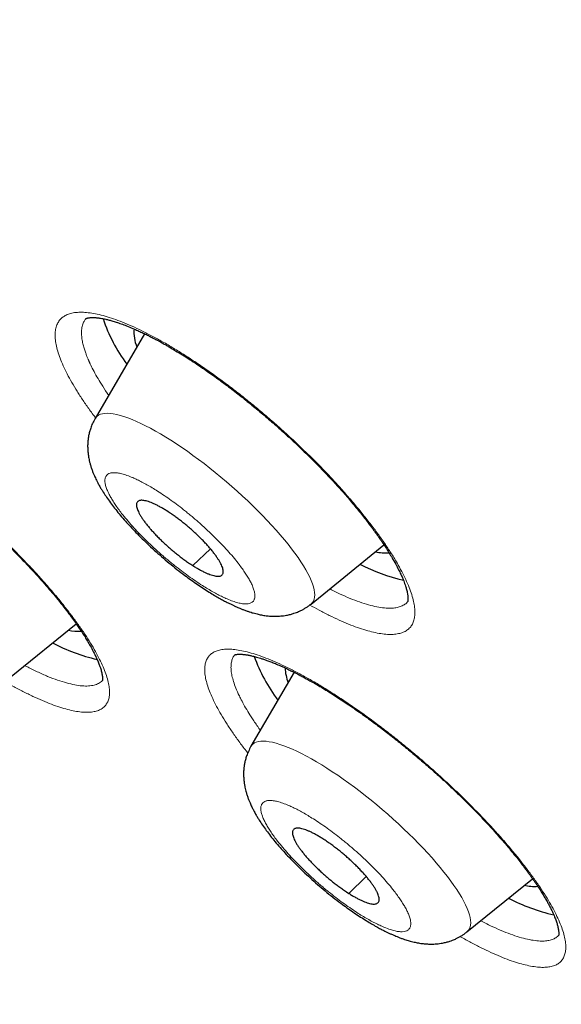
# Model space of a CAD drawing. Header units: millimetres. Extents: x 8 to 578, y 12 to 587.
# Tile 74 of 155: x 476.4 to 482.22, y 217.49 to 228.06. Entities that reach past the tile are written whole.
import ezdxf

# ---------------------------------------------------------------- set-up
doc = ezdxf.new("R2010")
doc.units = ezdxf.units.MM

msp = doc.modelspace()

# ---------------------------------------------------------------- linework, layer by layer
at = {"color": 7, "linetype": 'Continuous', "lineweight": 30}
for p, q in [((477.117, 224.85), (477.119, 224.853)), ((477.745, 224.687), (477.214, 223.778)), ((479.533, 221.788), (480.315, 222.423)), ((476.312, 221.01), (477.011, 221.577)), ((478.717, 221.246), (478.718, 221.248)), ((479.352, 221.055), (478.888, 220.261)), ((481.207, 218.271), (481.91, 218.841))]:
    msp.add_line(p, q, dxfattribs=at)
at = {"color": 252, "linetype": 'Continuous', "lineweight": 0}
for p, q in [((478.264, 222.2), (478.452, 222.381)), ((479.938, 218.683), (480.126, 218.864))]:
    msp.add_line(p, q, dxfattribs=at)
at = {"color": 252, "linetype": 'Continuous', "lineweight": 0, "flags": 128}
for points in [[(479.533, 221.788), (479.535, 221.79), (479.548, 221.804), (479.559, 221.82), (479.567, 221.84), (479.571, 221.861), (479.573, 221.885), (479.571, 221.912), (479.567, 221.94), (479.559, 221.971), (479.548, 222.004), (479.535, 222.039), (479.518, 222.076), (479.499, 222.115), (479.476, 222.155), (479.451, 222.197), (479.423, 222.241), (479.393, 222.286), (479.36, 222.333), (479.324, 222.38), (479.286, 222.429), (479.246, 222.478), (479.203, 222.529), (479.159, 222.58), (479.112, 222.632), (479.063, 222.684), (479.013, 222.736), (478.961, 222.789), (478.908, 222.841), (478.853, 222.894), (478.797, 222.946), (478.741, 222.998), (478.683, 223.049), (478.624, 223.1), (478.565, 223.15), (478.505, 223.199), (478.445, 223.247), (478.385, 223.294), (478.325, 223.339), (478.265, 223.383), (478.205, 223.426), (478.146, 223.467), (478.087, 223.506), (478.029, 223.544), (477.973, 223.579), (477.917, 223.613), (477.862, 223.644), (477.809, 223.673), (477.757, 223.7), (477.707, 223.725), (477.658, 223.747), (477.611, 223.767), (477.567, 223.785), (477.524, 223.799), (477.484, 223.812), (477.446, 223.821), (477.41, 223.828), (477.377, 223.833), (477.347, 223.834), (477.319, 223.833), (477.294, 223.83), (477.271, 223.824), (477.252, 223.815), (477.235, 223.803), (477.222, 223.789), (477.214, 223.778)], [(481.207, 218.271), (481.209, 218.273), (481.223, 218.287), (481.233, 218.303), (481.241, 218.323), (481.245, 218.344), (481.247, 218.368), (481.245, 218.395), (481.241, 218.423), (481.233, 218.454), (481.223, 218.487), (481.209, 218.522), (481.192, 218.559), (481.173, 218.598), (481.151, 218.638), (481.125, 218.68), (481.098, 218.724), (481.067, 218.769), (481.034, 218.816), (480.998, 218.863), (480.96, 218.912), (480.92, 218.961), (480.877, 219.012), (480.833, 219.063), (480.786, 219.115), (480.738, 219.167), (480.687, 219.219), (480.635, 219.272), (480.582, 219.324), (480.527, 219.377), (480.472, 219.429), (480.415, 219.481), (480.357, 219.532), (480.298, 219.583), (480.239, 219.633), (480.179, 219.682), (480.119, 219.73), (480.059, 219.777), (479.999, 219.822), (479.939, 219.866), (479.879, 219.909), (479.82, 219.95), (479.761, 219.989), (479.704, 220.027), (479.647, 220.062), (479.591, 220.096), (479.536, 220.127), (479.483, 220.156), (479.431, 220.183), (479.381, 220.208), (479.332, 220.23), (479.286, 220.25), (479.241, 220.268), (479.198, 220.282), (479.158, 220.295), (479.12, 220.304), (479.084, 220.311), (479.051, 220.316), (479.021, 220.317), (478.993, 220.316), (478.968, 220.313), (478.945, 220.307), (478.926, 220.298), (478.909, 220.286), (478.896, 220.272), (478.888, 220.261)]]:
    msp.add_lwpolyline(points, dxfattribs=at)
at = {"color": 7, "linetype": 'Continuous', "lineweight": 30}
for centre, radius, start, end in [((478.898, 225.371), 1.68, 198.0771, 216.9258), ((478.035, 224.702), 0.404, 174.7051, 202.7321), ((480.331, 222.799), 0.463, 256.6866, 274.9329), ((480.934, 223.904), 1.904, 242.5949, 257.5542), ((477.037, 221.982), 0.486, 256.9262, 273.3791), ((477.66, 223.084), 1.937, 242.1911, 257.3541), ((480.683, 221.877), 1.878, 200.2654, 216.6817), ((479.712, 221.117), 0.458, 181.8276, 202.0641), ((481.931, 219.236), 0.478, 256.8503, 274.2424), ((482.549, 220.33), 1.92, 242.1547, 257.6623)]:
    msp.add_arc(centre, radius, start, end, dxfattribs=at)
for points, knots in [([(456.705, 237.706), (456.699, 237.699), (456.674, 237.668), (456.632, 237.617), (456.583, 237.558), (456.542, 237.508), (456.509, 237.468), (456.478, 237.431), (456.45, 237.397), (456.423, 237.364), (456.396, 237.331), (456.368, 237.298), (456.341, 237.265), (456.314, 237.231), (456.287, 237.198), (456.26, 237.165), (456.232, 237.131), (456.205, 237.096), (456.176, 237.06), (456.147, 237.023), (456.118, 236.984), (456.087, 236.944), (456.055, 236.902), (456.022, 236.858), (455.988, 236.811), (455.953, 236.762), (455.917, 236.71), (455.879, 236.655), (455.84, 236.596), (455.799, 236.533), (455.758, 236.467), (455.715, 236.396), (455.671, 236.321), (455.626, 236.24), (455.581, 236.155), (455.535, 236.064), (455.49, 235.968), (455.445, 235.866), (455.401, 235.76), (455.359, 235.648), (455.318, 235.532), (455.279, 235.412), (455.244, 235.288), (455.211, 235.161), (455.181, 235.03), (455.155, 234.898), (455.132, 234.762), (455.112, 234.625), (455.096, 234.485), (455.083, 234.343), (455.073, 234.199), (455.067, 234.054), (455.065, 233.906), (455.066, 233.757), (455.07, 233.606), (455.077, 233.453), (455.088, 233.298), (455.102, 233.142), (455.119, 232.984), (455.139, 232.824), (455.163, 232.663), (455.19, 232.499), (455.22, 232.334), (455.253, 232.168), (455.289, 231.999), (455.328, 231.829), (455.37, 231.657), (455.415, 231.484), (455.464, 231.309), (455.515, 231.132), (455.569, 230.953), (455.626, 230.773), (455.686, 230.592), (455.75, 230.408), (455.816, 230.223), (455.884, 230.036), (455.956, 229.848), (456.031, 229.658), (456.109, 229.467), (456.189, 229.274), (456.272, 229.079), (456.358, 228.883), (456.447, 228.685), (456.539, 228.486), (456.633, 228.285), (456.731, 228.083), (456.831, 227.879), (456.933, 227.674), (457.039, 227.468), (457.147, 227.26), (457.258, 227.05), (457.372, 226.839), (457.488, 226.627), (457.607, 226.413), (457.728, 226.198), (457.853, 225.982), (457.979, 225.764), (458.109, 225.545), (458.241, 225.324), (458.375, 225.103), (458.513, 224.88), (458.652, 224.656), (458.795, 224.43), (458.939, 224.203), (459.087, 223.976), (459.237, 223.747), (459.389, 223.516), (459.544, 223.285), (459.701, 223.052), (459.861, 222.819), (460.023, 222.584), (460.187, 222.348), (460.354, 222.111), (460.523, 221.873), (460.695, 221.634), (460.869, 221.394), (461.045, 221.154), (461.224, 220.912), (461.405, 220.669), (461.588, 220.425), (461.773, 220.18), (461.961, 219.935), (462.151, 219.688), (462.343, 219.441), (462.537, 219.192), (462.734, 218.943), (462.933, 218.694), (463.134, 218.443), (463.337, 218.191), (463.542, 217.939), (463.749, 217.686), (463.959, 217.433), (464.17, 217.179), (464.384, 216.924), (464.599, 216.668), (464.817, 216.412), (465.036, 216.155), (465.258, 215.897), (465.482, 215.639), (465.707, 215.381), (465.935, 215.122), (466.164, 214.862), (466.396, 214.602), (466.629, 214.341), (466.864, 214.08), (467.101, 213.818), (467.34, 213.556), (467.581, 213.294), (467.823, 213.031), (468.068, 212.768), (468.314, 212.504), (468.562, 212.24), (468.811, 211.976), (469.063, 211.711), (469.316, 211.446), (469.571, 211.181), (469.828, 210.915), (470.086, 210.65), (470.347, 210.383), (470.608, 210.117), (470.872, 209.85), (471.137, 209.584), (471.404, 209.316), (471.673, 209.049), (471.944, 208.782), (472.216, 208.514), (472.49, 208.246), (472.765, 207.977), (473.043, 207.709), (473.322, 207.44), (473.603, 207.17), (473.876, 206.91), (474.141, 206.659), (474.397, 206.417), (474.654, 206.176), (474.912, 205.934), (475.171, 205.694), (475.431, 205.453), (475.691, 205.213), (475.952, 204.974), (476.214, 204.735), (476.476, 204.497), (476.739, 204.259), (477.002, 204.022), (477.266, 203.786), (477.529, 203.551), (477.793, 203.317), (478.055, 203.085), (478.315, 202.856), (478.572, 202.632), (478.821, 202.415), (479.04, 202.224), (479.233, 202.057), (479.426, 201.89), (479.563, 201.773), (479.642, 201.705)], [0, 0, 0, 0, 0.000439, 0.001925, 0.003339, 0.004272, 0.005115, 0.005875, 0.006579, 0.007248, 0.007896, 0.0086, 0.009301, 0.010009, 0.010734, 0.011488, 0.012282, 0.013127, 0.014033, 0.015011, 0.016073, 0.01723, 0.018494, 0.019878, 0.021396, 0.023062, 0.02489, 0.026895, 0.029095, 0.031503, 0.034138, 0.037014, 0.040146, 0.043545, 0.047221, 0.051177, 0.055412, 0.059917, 0.064677, 0.06967, 0.074869, 0.080247, 0.085774, 0.091424, 0.097174, 0.103003, 0.108895, 0.114837, 0.120818, 0.12683, 0.132867, 0.138924, 0.144996, 0.15108, 0.157174, 0.163276, 0.169384, 0.175498, 0.181615, 0.187736, 0.19386, 0.199985, 0.206112, 0.21224, 0.21837, 0.2245, 0.23063, 0.236761, 0.242892, 0.249023, 0.255155, 0.261286, 0.267417, 0.273548, 0.279678, 0.285808, 0.291938, 0.298068, 0.304197, 0.310326, 0.316455, 0.322583, 0.328711, 0.334838, 0.340966, 0.347092, 0.353219, 0.359345, 0.365471, 0.371596, 0.377721, 0.383846, 0.38997, 0.396094, 0.402218, 0.408342, 0.414465, 0.420588, 0.426711, 0.432834, 0.438957, 0.445079, 0.451202, 0.457324, 0.463446, 0.469568, 0.475691, 0.481813, 0.487935, 0.494057, 0.500179, 0.506302, 0.512424, 0.518547, 0.52467, 0.530793, 0.536916, 0.54304, 0.549163, 0.555288, 0.561412, 0.567537, 0.573663, 0.579789, 0.585916, 0.592043, 0.598171, 0.6043, 0.610429, 0.616559, 0.62269, 0.628822, 0.634955, 0.641089, 0.647224, 0.653361, 0.659498, 0.665637, 0.671777, 0.677919, 0.684063, 0.690208, 0.696355, 0.702504, 0.708654, 0.714807, 0.720963, 0.72712, 0.73328, 0.739443, 0.745609, 0.751778, 0.75795, 0.764125, 0.770305, 0.776488, 0.782675, 0.788867, 0.795063, 0.801265, 0.807472, 0.813686, 0.819905, 0.826132, 0.832366, 0.838608, 0.844859, 0.85112, 0.857391, 0.863674, 0.86997, 0.87628, 0.881954, 0.887627, 0.893298, 0.898968, 0.904635, 0.910301, 0.915965, 0.921625, 0.927282, 0.932934, 0.938581, 0.94422, 0.94985, 0.955467, 0.961065, 0.966634, 0.972156, 0.977593, 0.98285, 0.987873, 0.991425, 0.995024, 1, 1, 1, 1]), ([(477.12, 224.851), (477.12, 224.851), (477.12, 224.851), (477.12, 224.851), (477.121, 224.851), (477.121, 224.851), (477.122, 224.852), (477.124, 224.853), (477.126, 224.853), (477.128, 224.854), (477.131, 224.855), (477.134, 224.856), (477.138, 224.857), (477.143, 224.858), (477.15, 224.859), (477.16, 224.861), (477.173, 224.862), (477.188, 224.862), (477.204, 224.861), (477.22, 224.861), (477.234, 224.859), (477.247, 224.858), (477.26, 224.856), (477.277, 224.854), (477.299, 224.85), (477.33, 224.843), (477.365, 224.835), (477.407, 224.823), (477.454, 224.808), (477.509, 224.789), (477.57, 224.766), (477.629, 224.741), (477.683, 224.717), (477.729, 224.695), (477.774, 224.674), (477.816, 224.652), (477.854, 224.633), (477.887, 224.615), (477.914, 224.601), (477.936, 224.589), (477.961, 224.575), (477.992, 224.557), (478.033, 224.533), (478.087, 224.501), (478.153, 224.461), (478.229, 224.413), (478.308, 224.361), (478.404, 224.296), (478.517, 224.216), (478.648, 224.119), (478.782, 224.016), (478.914, 223.909), (479.045, 223.8), (479.173, 223.689), (479.297, 223.577), (479.417, 223.464), (479.534, 223.35), (479.648, 223.234), (479.76, 223.116), (479.849, 223.018), (479.918, 222.94), (479.967, 222.882), (480.015, 222.824), (480.062, 222.766), (480.106, 222.712), (480.144, 222.662), (480.175, 222.621), (480.199, 222.589), (480.218, 222.563), (480.233, 222.542), (480.246, 222.524), (480.258, 222.507), (480.272, 222.486), (480.291, 222.459), (480.315, 222.424), (480.343, 222.381), (480.373, 222.333), (480.407, 222.277), (480.441, 222.217), (480.472, 222.159), (480.496, 222.11), (480.514, 222.07), (480.527, 222.037), (480.538, 222.007), (480.547, 221.983), (480.553, 221.962), (480.559, 221.942), (480.564, 221.92), (480.568, 221.9), (480.571, 221.883), (480.572, 221.869), (480.573, 221.857), (480.573, 221.849), (480.573, 221.84), (480.573, 221.831), (480.572, 221.822), (480.571, 221.817), (480.57, 221.815), (480.57, 221.814), (480.57, 221.813), (480.57, 221.813), (480.57, 221.813)], [0, 0, 0, 0, 0.009859, 0.018398, 0.025608, 0.031479, 0.03694, 0.041456, 0.045897, 0.050261, 0.05455, 0.058732, 0.062781, 0.068135, 0.073916, 0.080705, 0.088509, 0.097244, 0.105136, 0.111913, 0.11757, 0.122539, 0.127227, 0.131668, 0.140257, 0.149781, 0.160244, 0.171768, 0.184692, 0.198041, 0.212641, 0.228498, 0.238436, 0.248737, 0.258271, 0.26666, 0.274825, 0.281492, 0.286654, 0.290473, 0.294589, 0.301073, 0.308799, 0.317772, 0.331339, 0.345326, 0.35957, 0.374062, 0.3965, 0.419525, 0.442989, 0.466257, 0.489262, 0.512008, 0.534499, 0.556741, 0.578818, 0.601252, 0.624139, 0.647478, 0.658844, 0.670313, 0.681884, 0.693557, 0.705021, 0.715276, 0.724247, 0.730394, 0.735748, 0.740311, 0.744082, 0.747315, 0.75166, 0.757412, 0.76547, 0.775263, 0.786749, 0.798413, 0.815476, 0.831005, 0.8438, 0.85532, 0.865499, 0.874419, 0.883421, 0.890048, 0.897294, 0.906234, 0.916933, 0.924552, 0.932205, 0.938843, 0.944459, 0.949083, 0.958522, 0.9685, 0.979302, 0.984788, 0.991546, 0.999858, 1, 1, 1, 1]), ([(473.818, 223.982), (473.818, 223.982), (473.818, 223.982), (473.818, 223.983), (473.819, 223.983), (473.82, 223.983), (473.822, 223.984), (473.826, 223.985), (473.83, 223.986), (473.836, 223.987), (473.845, 223.988), (473.857, 223.989), (473.871, 223.99), (473.886, 223.989), (473.899, 223.989), (473.913, 223.987), (473.926, 223.986), (473.94, 223.984), (473.961, 223.981), (473.99, 223.975), (474.03, 223.966), (474.075, 223.953), (474.127, 223.937), (474.176, 223.919), (474.223, 223.902), (474.263, 223.885), (474.302, 223.868), (474.337, 223.852), (474.369, 223.838), (474.395, 223.825), (474.417, 223.814), (474.44, 223.803), (474.468, 223.789), (474.505, 223.77), (474.55, 223.746), (474.603, 223.717), (474.661, 223.683), (474.743, 223.635), (474.849, 223.57), (474.982, 223.484), (475.119, 223.39), (475.256, 223.292), (475.39, 223.192), (475.518, 223.093), (475.641, 222.994), (475.756, 222.898), (475.853, 222.814), (475.933, 222.744), (475.997, 222.686), (476.057, 222.631), (476.116, 222.576), (476.176, 222.519), (476.24, 222.457), (476.31, 222.388), (476.385, 222.312), (476.462, 222.233), (476.539, 222.151), (476.615, 222.068), (476.687, 221.986), (476.754, 221.908), (476.818, 221.831), (476.877, 221.757), (476.933, 221.685), (476.979, 221.622), (477.017, 221.569), (477.048, 221.523), (477.074, 221.484), (477.101, 221.443), (477.128, 221.398), (477.157, 221.349), (477.185, 221.298), (477.211, 221.247), (477.233, 221.2), (477.252, 221.157), (477.265, 221.12), (477.275, 221.092), (477.281, 221.069), (477.287, 221.048), (477.29, 221.029), (477.293, 221.012), (477.294, 220.999), (477.295, 220.99), (477.295, 220.982), (477.294, 220.975), (477.294, 220.97), (477.293, 220.967), (477.293, 220.967), (477.293, 220.966)], [0, 0, 0, 0, 0.002027, 0.0058029, 0.009641, 0.0135418, 0.0197762, 0.0258298, 0.0316026, 0.0377105, 0.045062, 0.0535684, 0.0629092, 0.071307, 0.0784877, 0.0843541, 0.0899115, 0.0957659, 0.1019239, 0.1140148, 0.1272886, 0.1414863, 0.1563657, 0.171933, 0.1820157, 0.1923539, 0.2020256, 0.2105103, 0.2178012, 0.2238838, 0.2287544, 0.2326703, 0.2389565, 0.2468814, 0.2564434, 0.2676411, 0.2798087, 0.2920836, 0.3169439, 0.3422262, 0.3679314, 0.393426, 0.4178689, 0.4412596, 0.4636035, 0.4848953, 0.5049323, 0.5176514, 0.5297703, 0.5412885, 0.5522351, 0.563909, 0.5767552, 0.5909687, 0.6065472, 0.6234866, 0.6400624, 0.6577497, 0.6753491, 0.691867, 0.7073049, 0.7250876, 0.7411955, 0.7556362, 0.768692, 0.7786995, 0.7883531, 0.7981723, 0.8097166, 0.8230857, 0.8378812, 0.8527425, 0.8675524, 0.8823085, 0.8961839, 0.9064311, 0.9155133, 0.9247898, 0.9350182, 0.9450454, 0.9539735, 0.9598946, 0.9674364, 0.9766932, 0.9865724, 0.9951067, 1, 1, 1, 1]), ([(477.214, 223.778), (477.204, 223.76), (477.186, 223.727), (477.167, 223.678), (477.154, 223.635), (477.145, 223.596), (477.139, 223.558), (477.135, 223.519), (477.134, 223.476), (477.136, 223.432), (477.14, 223.391), (477.146, 223.356), (477.152, 223.325), (477.16, 223.294), (477.169, 223.26), (477.181, 223.226), (477.194, 223.193), (477.206, 223.165), (477.217, 223.14), (477.229, 223.115), (477.245, 223.085), (477.263, 223.051), (477.283, 223.017), (477.307, 222.979), (477.338, 222.932), (477.378, 222.875), (477.423, 222.816), (477.472, 222.755), (477.524, 222.694), (477.579, 222.633), (477.638, 222.571), (477.702, 222.505), (477.773, 222.436), (477.849, 222.366), (477.928, 222.296), (478.009, 222.227), (478.093, 222.159), (478.172, 222.099), (478.244, 222.046), (478.309, 222), (478.374, 221.957), (478.437, 221.917), (478.495, 221.881), (478.546, 221.851), (478.592, 221.826), (478.631, 221.806), (478.665, 221.789), (478.695, 221.775), (478.725, 221.761), (478.754, 221.748), (478.784, 221.736), (478.814, 221.724), (478.845, 221.712), (478.875, 221.703), (478.9, 221.695), (478.926, 221.688), (478.959, 221.679), (479, 221.67), (479.049, 221.662), (479.095, 221.658), (479.137, 221.656), (479.175, 221.657), (479.208, 221.659), (479.239, 221.662), (479.274, 221.668), (479.311, 221.676), (479.347, 221.687), (479.375, 221.697), (479.398, 221.706), (479.421, 221.717), (479.446, 221.73), (479.474, 221.746), (479.503, 221.765), (479.522, 221.78), (479.533, 221.788)], [0, 0, 0, 0, 0.016077, 0.029981, 0.041917, 0.052731, 0.062603, 0.073364, 0.085782, 0.098881, 0.1108, 0.121946, 0.130575, 0.140305, 0.151701, 0.16353, 0.174848, 0.184908, 0.192759, 0.200927, 0.211938, 0.22548, 0.237789, 0.247835, 0.26719, 0.288548, 0.309814, 0.331066, 0.353938, 0.374457, 0.396312, 0.419517, 0.444037, 0.469102, 0.494444, 0.52008, 0.546025, 0.572298, 0.592229, 0.612361, 0.6327, 0.652957, 0.671621, 0.688475, 0.70351, 0.716719, 0.728092, 0.737622, 0.746993, 0.758254, 0.76687, 0.777017, 0.788485, 0.798628, 0.806692, 0.814447, 0.823872, 0.838859, 0.855075, 0.869696, 0.882471, 0.893449, 0.903293, 0.91171, 0.920931, 0.932715, 0.943268, 0.951668, 0.957798, 0.963323, 0.972182, 0.979953, 0.989224, 1, 1, 1, 1]), ([(477.985, 222.786), (477.973, 222.794), (477.949, 222.809), (477.913, 222.829), (477.879, 222.848), (477.846, 222.863), (477.815, 222.876), (477.787, 222.887), (477.761, 222.894), (477.738, 222.899), (477.717, 222.901), (477.7, 222.9), (477.685, 222.896), (477.673, 222.889), (477.665, 222.879), (477.66, 222.867), (477.658, 222.852), (477.66, 222.834), (477.665, 222.814), (477.673, 222.792), (477.684, 222.767), (477.699, 222.74), (477.716, 222.712), (477.736, 222.683), (477.76, 222.652), (477.786, 222.619), (477.814, 222.586), (477.844, 222.553), (477.876, 222.518), (477.911, 222.484), (477.946, 222.45), (477.983, 222.416), (478.021, 222.382), (478.06, 222.35), (478.099, 222.318), (478.138, 222.288), (478.177, 222.259), (478.22, 222.229), (478.249, 222.21), (478.264, 222.2)], [0, 0, 0, 0, 0.026371, 0.052925, 0.080057, 0.107389, 0.133948, 0.160507, 0.187446, 0.214777, 0.241148, 0.267702, 0.294834, 0.322166, 0.348628, 0.375091, 0.402223, 0.429554, 0.455925, 0.482673, 0.509611, 0.536943, 0.563502, 0.590061, 0.617, 0.644331, 0.67089, 0.69745, 0.724388, 0.751719, 0.778279, 0.804838, 0.831777, 0.859108, 0.885479, 0.912033, 0.939165, 0.966496, 1, 1, 1, 1]), ([(478.264, 222.2), (478.276, 222.192), (478.301, 222.177), (478.336, 222.157), (478.371, 222.138), (478.404, 222.123), (478.434, 222.11), (478.462, 222.099), (478.488, 222.092), (478.512, 222.087), (478.532, 222.085), (478.55, 222.086), (478.565, 222.09), (478.576, 222.097), (478.584, 222.107), (478.589, 222.119), (478.591, 222.135), (478.59, 222.152), (478.585, 222.172), (478.577, 222.194), (478.565, 222.219), (478.551, 222.246), (478.533, 222.274), (478.513, 222.303), (478.49, 222.334), (478.464, 222.367), (478.436, 222.4), (478.406, 222.433), (478.373, 222.468), (478.339, 222.502), (478.303, 222.536), (478.267, 222.57), (478.228, 222.604), (478.19, 222.637), (478.15, 222.668), (478.111, 222.698), (478.072, 222.727), (478.03, 222.757), (478.001, 222.776), (477.985, 222.786)], [0, 0, 0, 0, 0.026371, 0.052925, 0.080057, 0.107388, 0.133855, 0.160507, 0.187446, 0.214777, 0.241148, 0.267702, 0.294834, 0.322165, 0.348537, 0.375091, 0.402223, 0.429554, 0.455925, 0.482479, 0.509611, 0.536942, 0.563409, 0.590061, 0.617, 0.644331, 0.670798, 0.69745, 0.724388, 0.751719, 0.778091, 0.804838, 0.831777, 0.859108, 0.885575, 0.912227, 0.939165, 0.966496, 1, 1, 1, 1]), ([(478.715, 221.243), (478.715, 221.243), (478.715, 221.243), (478.716, 221.243), (478.717, 221.243), (478.719, 221.244), (478.722, 221.245), (478.726, 221.246), (478.731, 221.247), (478.738, 221.248), (478.747, 221.249), (478.76, 221.249), (478.775, 221.249), (478.791, 221.249), (478.806, 221.247), (478.82, 221.246), (478.833, 221.244), (478.846, 221.242), (478.86, 221.24), (478.876, 221.237), (478.894, 221.232), (478.915, 221.228), (478.936, 221.222), (478.961, 221.215), (478.99, 221.206), (479.023, 221.196), (479.061, 221.182), (479.103, 221.167), (479.151, 221.148), (479.197, 221.128), (479.238, 221.11), (479.268, 221.096), (479.294, 221.083), (479.315, 221.073), (479.331, 221.066), (479.349, 221.057), (479.373, 221.045), (479.407, 221.027), (479.448, 221.005), (479.496, 220.979), (479.551, 220.949), (479.633, 220.901), (479.74, 220.836), (479.872, 220.752), (480.003, 220.663), (480.134, 220.57), (480.263, 220.475), (480.39, 220.377), (480.516, 220.276), (480.641, 220.173), (480.765, 220.068), (480.886, 219.961), (481.005, 219.852), (481.121, 219.742), (481.236, 219.629), (481.349, 219.513), (481.442, 219.414), (481.518, 219.33), (481.576, 219.264), (481.634, 219.197), (481.689, 219.131), (481.739, 219.069), (481.781, 219.016), (481.815, 218.972), (481.841, 218.937), (481.864, 218.906), (481.884, 218.879), (481.901, 218.854), (481.919, 218.829), (481.938, 218.801), (481.961, 218.768), (481.986, 218.73), (482.012, 218.689), (482.037, 218.647), (482.061, 218.607), (482.083, 218.568), (482.103, 218.529), (482.121, 218.493), (482.135, 218.461), (482.147, 218.434), (482.156, 218.41), (482.164, 218.389), (482.171, 218.368), (482.177, 218.349), (482.182, 218.329), (482.186, 218.311), (482.189, 218.293), (482.191, 218.277), (482.192, 218.265), (482.193, 218.254), (482.192, 218.245), (482.192, 218.238), (482.191, 218.234), (482.191, 218.233), (482.191, 218.233), (482.191, 218.233)], [0, 0, 0, 0, 0.002915, 0.008143, 0.013177, 0.018016, 0.024354, 0.030394, 0.036159, 0.042192, 0.049452, 0.057857, 0.067162, 0.075606, 0.08284, 0.088761, 0.093964, 0.098871, 0.103511, 0.109635, 0.116004, 0.122618, 0.129477, 0.136672, 0.145083, 0.154938, 0.164751, 0.17568, 0.18773, 0.200894, 0.209232, 0.216342, 0.222217, 0.226856, 0.230255, 0.232801, 0.238741, 0.246003, 0.254589, 0.264504, 0.275751, 0.288247, 0.31356, 0.338482, 0.362896, 0.386816, 0.410255, 0.433292, 0.456226, 0.479092, 0.501892, 0.524631, 0.547313, 0.570013, 0.593191, 0.616931, 0.641234, 0.655092, 0.669125, 0.683333, 0.697712, 0.711576, 0.724065, 0.732913, 0.740911, 0.748059, 0.75436, 0.759813, 0.765211, 0.771893, 0.780016, 0.789573, 0.800465, 0.811448, 0.822139, 0.832542, 0.844313, 0.855606, 0.865698, 0.874436, 0.882219, 0.890945, 0.898267, 0.906242, 0.914807, 0.923948, 0.933662, 0.943404, 0.951757, 0.958682, 0.968978, 0.980401, 0.991987, 0.997522, 1, 1, 1, 1]), ([(478.888, 220.261), (478.878, 220.243), (478.861, 220.21), (478.841, 220.161), (478.828, 220.118), (478.819, 220.079), (478.813, 220.041), (478.809, 220.002), (478.808, 219.959), (478.81, 219.915), (478.814, 219.874), (478.82, 219.839), (478.826, 219.808), (478.834, 219.777), (478.844, 219.743), (478.855, 219.709), (478.868, 219.676), (478.88, 219.648), (478.891, 219.623), (478.903, 219.598), (478.919, 219.568), (478.937, 219.534), (478.957, 219.5), (478.981, 219.462), (479.012, 219.415), (479.052, 219.358), (479.097, 219.299), (479.146, 219.238), (479.198, 219.177), (479.253, 219.116), (479.312, 219.054), (479.376, 218.988), (479.447, 218.919), (479.523, 218.849), (479.602, 218.779), (479.683, 218.71), (479.767, 218.642), (479.846, 218.582), (479.918, 218.529), (479.983, 218.483), (480.048, 218.44), (480.111, 218.4), (480.169, 218.364), (480.22, 218.334), (480.266, 218.309), (480.305, 218.289), (480.339, 218.272), (480.369, 218.257), (480.399, 218.244), (480.428, 218.231), (480.458, 218.219), (480.488, 218.207), (480.52, 218.195), (480.549, 218.186), (480.574, 218.178), (480.6, 218.171), (480.633, 218.162), (480.674, 218.153), (480.723, 218.145), (480.769, 218.141), (480.811, 218.139), (480.849, 218.14), (480.882, 218.142), (480.914, 218.145), (480.948, 218.151), (480.985, 218.159), (481.021, 218.17), (481.049, 218.18), (481.072, 218.189), (481.095, 218.2), (481.12, 218.213), (481.148, 218.229), (481.177, 218.248), (481.197, 218.263), (481.207, 218.271)], [0, 0, 0, 0, 0.016077, 0.029981, 0.041917, 0.052731, 0.062603, 0.073364, 0.085782, 0.098881, 0.1108, 0.121946, 0.130575, 0.140305, 0.151701, 0.16353, 0.174848, 0.184908, 0.192759, 0.200927, 0.211938, 0.22548, 0.237789, 0.247835, 0.26719, 0.288548, 0.309814, 0.331066, 0.353938, 0.374457, 0.396312, 0.419517, 0.444037, 0.469102, 0.494444, 0.52008, 0.546025, 0.572298, 0.592229, 0.612361, 0.6327, 0.652957, 0.671621, 0.688475, 0.70351, 0.716719, 0.728092, 0.737622, 0.746993, 0.758254, 0.76687, 0.777017, 0.788485, 0.798628, 0.806692, 0.814447, 0.823872, 0.838859, 0.855075, 0.869696, 0.882471, 0.893449, 0.903293, 0.91171, 0.920931, 0.932715, 0.943268, 0.951668, 0.957798, 0.963323, 0.972182, 0.979953, 0.989224, 1, 1, 1, 1]), ([(479.659, 219.269), (479.647, 219.277), (479.623, 219.292), (479.587, 219.312), (479.553, 219.331), (479.52, 219.346), (479.49, 219.359), (479.461, 219.37), (479.435, 219.377), (479.412, 219.382), (479.392, 219.384), (479.374, 219.383), (479.359, 219.379), (479.348, 219.372), (479.339, 219.362), (479.334, 219.35), (479.332, 219.335), (479.334, 219.317), (479.339, 219.297), (479.347, 219.275), (479.358, 219.25), (479.373, 219.223), (479.39, 219.195), (479.411, 219.166), (479.434, 219.135), (479.46, 219.102), (479.488, 219.069), (479.518, 219.036), (479.551, 219.001), (479.585, 218.967), (479.62, 218.933), (479.657, 218.899), (479.695, 218.865), (479.734, 218.832), (479.773, 218.801), (479.812, 218.771), (479.852, 218.742), (479.894, 218.712), (479.923, 218.693), (479.938, 218.683)], [0, 0, 0, 0, 0.026371, 0.052925, 0.080057, 0.107389, 0.133948, 0.160507, 0.187446, 0.214777, 0.241148, 0.267702, 0.294834, 0.322166, 0.348628, 0.375091, 0.402223, 0.429554, 0.456113, 0.482673, 0.509611, 0.536942, 0.563502, 0.590061, 0.617, 0.644331, 0.67089, 0.697449, 0.724388, 0.751719, 0.77809, 0.804645, 0.831777, 0.859108, 0.885479, 0.912227, 0.939165, 0.966496, 1, 1, 1, 1]), ([(479.938, 218.683), (479.951, 218.675), (479.975, 218.66), (480.011, 218.64), (480.045, 218.621), (480.078, 218.606), (480.108, 218.593), (480.136, 218.582), (480.162, 218.575), (480.186, 218.57), (480.206, 218.568), (480.224, 218.569), (480.239, 218.573), (480.25, 218.58), (480.258, 218.59), (480.264, 218.602), (480.265, 218.618), (480.264, 218.635), (480.259, 218.655), (480.251, 218.677), (480.239, 218.702), (480.225, 218.729), (480.207, 218.757), (480.187, 218.786), (480.164, 218.817), (480.138, 218.85), (480.11, 218.883), (480.08, 218.916), (480.047, 218.951), (480.013, 218.985), (479.977, 219.019), (479.941, 219.053), (479.902, 219.087), (479.864, 219.12), (479.825, 219.151), (479.786, 219.181), (479.746, 219.21), (479.704, 219.24), (479.675, 219.259), (479.659, 219.269)], [0, 0, 0, 0, 0.026371, 0.052925, 0.080057, 0.107388, 0.133855, 0.160507, 0.187446, 0.214777, 0.241148, 0.267702, 0.294834, 0.322165, 0.348537, 0.375091, 0.402223, 0.429554, 0.455925, 0.482673, 0.509611, 0.536942, 0.563409, 0.590061, 0.617, 0.644331, 0.670798, 0.69745, 0.724388, 0.751719, 0.778186, 0.804838, 0.831777, 0.859108, 0.885479, 0.912033, 0.939165, 0.966496, 1, 1, 1, 1])]:
    msp.add_open_spline(points, degree=3, knots=knots, dxfattribs=at)
at = {"color": 252, "linetype": 'Continuous', "lineweight": 0}
for points, knots in [([(477.219, 223.786), (477.217, 223.788), (477.188, 223.826), (477.137, 223.897), (477.067, 223.998), (477.005, 224.095), (476.95, 224.189), (476.902, 224.279), (476.862, 224.365), (476.831, 224.445), (476.807, 224.52), (476.792, 224.589), (476.784, 224.652), (476.786, 224.709), (476.795, 224.76), (476.813, 224.804), (476.839, 224.842), (476.873, 224.872), (476.915, 224.894), (476.965, 224.91), (477.023, 224.918), (477.087, 224.919), (477.159, 224.912), (477.237, 224.898), (477.321, 224.877), (477.412, 224.848), (477.508, 224.812), (477.61, 224.77), (477.716, 224.72), (477.826, 224.664), (477.939, 224.602), (478.056, 224.534), (478.137, 224.483), (478.177, 224.458)], [0, 0, 0, 0, 0.002032, 0.035179, 0.068207, 0.101238, 0.1344, 0.16782, 0.201627, 0.234766, 0.267764, 0.300764, 0.333914, 0.367363, 0.401261, 0.434707, 0.467871, 0.500912, 0.533992, 0.567268, 0.600895, 0.634569, 0.667886, 0.700995, 0.734041, 0.767162, 0.800488, 0.834049, 0.867328, 0.900445, 0.933519, 0.966667, 1, 1, 1, 1]), ([(477.36, 224.028), (477.355, 224.036), (477.326, 224.077), (477.284, 224.143), (477.233, 224.226), (477.194, 224.299), (477.169, 224.348), (477.157, 224.374), (477.153, 224.382), (477.15, 224.39), (477.146, 224.399), (477.142, 224.407), (477.136, 224.422), (477.126, 224.446), (477.112, 224.482), (477.098, 224.524), (477.087, 224.561), (477.08, 224.594), (477.075, 224.62), (477.071, 224.646), (477.069, 224.673), (477.068, 224.7), (477.069, 224.727), (477.072, 224.754), (477.08, 224.786), (477.093, 224.818), (477.108, 224.838), (477.114, 224.846)], [0, 0, 0, 0, 0.0198513, 0.1059438, 0.1787111, 0.2518851, 0.3166168, 0.3251178, 0.3336243, 0.3421362, 0.3506534, 0.3591761, 0.3677041, 0.398705, 0.4382585, 0.4863643, 0.5430217, 0.5745596, 0.6082358, 0.6440501, 0.6820025, 0.7220931, 0.7643218, 0.8086886, 0.8551934, 0.9379139, 1, 1, 1, 1]), ([(478.177, 224.458), (478.218, 224.432), (478.299, 224.379), (478.423, 224.294), (478.548, 224.205), (478.674, 224.111), (478.8, 224.013), (478.926, 223.911), (479.051, 223.806), (479.174, 223.699), (479.295, 223.59), (479.414, 223.478), (479.53, 223.365), (479.644, 223.251), (479.753, 223.137), (479.857, 223.023), (479.956, 222.911), (480.05, 222.8), (480.138, 222.69), (480.221, 222.582), (480.297, 222.476), (480.367, 222.374), (480.429, 222.275), (480.483, 222.182), (480.53, 222.092), (480.57, 222.007), (480.602, 221.926), (480.626, 221.851), (480.642, 221.782), (480.649, 221.72), (480.648, 221.664), (480.639, 221.614), (480.622, 221.57), (480.597, 221.534), (480.563, 221.505), (480.522, 221.483), (480.473, 221.469), (480.417, 221.461), (480.353, 221.461), (480.283, 221.469), (480.205, 221.484), (480.121, 221.506), (480.031, 221.535), (479.936, 221.571), (479.835, 221.615), (479.729, 221.665), (479.624, 221.718), (479.552, 221.758), (479.519, 221.777)], [0, 0, 0, 0, 0.021829, 0.043543, 0.065212, 0.086912, 0.108719, 0.130712, 0.152507, 0.174187, 0.195835, 0.217537, 0.239386, 0.261476, 0.283444, 0.305212, 0.326876, 0.348538, 0.3703, 0.392267, 0.414434, 0.436325, 0.458037, 0.479666, 0.501309, 0.52306, 0.545222, 0.567125, 0.588854, 0.610493, 0.632125, 0.653829, 0.67584, 0.697655, 0.719354, 0.741016, 0.762721, 0.784552, 0.806254, 0.828018, 0.849933, 0.871766, 0.893503, 0.915243, 0.937242, 0.959022, 0.980696, 1, 1, 1, 1]), ([(474.321, 223.876), (474.357, 223.859), (474.427, 223.825), (474.538, 223.766), (474.652, 223.701), (474.77, 223.631), (474.891, 223.554), (475.014, 223.473), (475.139, 223.386), (475.264, 223.296), (475.39, 223.201), (475.516, 223.103), (475.643, 223.001), (475.769, 222.896), (475.893, 222.789), (476.015, 222.679), (476.134, 222.569), (476.25, 222.459), (476.363, 222.347), (476.473, 222.234), (476.578, 222.122), (476.679, 222.01), (476.773, 221.901), (476.861, 221.795), (476.942, 221.69), (477.019, 221.588), (477.089, 221.488), (477.152, 221.392), (477.206, 221.3), (477.253, 221.214), (477.292, 221.133), (477.324, 221.056), (477.348, 220.984), (477.363, 220.918), (477.37, 220.858), (477.369, 220.806), (477.359, 220.759), (477.342, 220.72), (477.316, 220.686), (477.282, 220.66), (477.24, 220.641), (477.191, 220.63), (477.134, 220.625), (477.07, 220.628), (476.998, 220.638), (476.92, 220.655), (476.836, 220.68), (476.746, 220.711), (476.65, 220.75), (476.548, 220.796), (476.441, 220.849), (476.338, 220.903), (476.269, 220.942), (476.238, 220.96)], [0, 0, 0, 0, 0.019836, 0.039558, 0.059226, 0.078901, 0.098646, 0.118525, 0.138272, 0.157896, 0.177461, 0.197038, 0.216696, 0.236511, 0.256377, 0.276057, 0.295629, 0.315174, 0.334777, 0.354521, 0.374564, 0.394343, 0.413943, 0.433451, 0.452953, 0.472532, 0.492639, 0.51246, 0.532078, 0.551576, 0.571032, 0.590522, 0.610539, 0.630308, 0.649907, 0.669416, 0.688911, 0.70847, 0.728109, 0.747746, 0.767465, 0.787202, 0.806812, 0.826391, 0.846291, 0.865965, 0.88552, 0.905069, 0.924728, 0.944609, 0.964512, 0.984173, 1, 1, 1, 1]), ([(478.366, 221.986), (478.385, 221.974), (478.424, 221.95), (478.479, 221.918), (478.532, 221.889), (478.583, 221.864), (478.638, 221.839), (478.694, 221.817), (478.749, 221.8), (478.798, 221.79), (478.84, 221.788), (478.874, 221.793), (478.896, 221.803), (478.91, 221.815), (478.918, 221.825), (478.924, 221.838), (478.929, 221.856), (478.931, 221.882), (478.926, 221.917), (478.914, 221.958), (478.896, 222.001), (478.873, 222.044), (478.849, 222.086), (478.82, 222.13), (478.788, 222.176), (478.747, 222.231), (478.697, 222.293), (478.636, 222.362), (478.569, 222.434), (478.498, 222.506), (478.423, 222.578), (478.359, 222.637), (478.306, 222.683), (478.266, 222.717), (478.225, 222.751), (478.172, 222.794), (478.108, 222.844), (478.032, 222.9), (477.957, 222.952), (477.888, 222.997), (477.826, 223.036), (477.771, 223.068), (477.717, 223.097), (477.666, 223.122), (477.612, 223.147), (477.556, 223.169), (477.5, 223.186), (477.452, 223.196), (477.41, 223.198), (477.375, 223.193), (477.353, 223.183), (477.34, 223.171), (477.331, 223.161), (477.325, 223.148), (477.32, 223.13), (477.318, 223.105), (477.323, 223.069), (477.336, 223.028), (477.354, 222.985), (477.376, 222.943), (477.401, 222.901), (477.429, 222.856), (477.462, 222.81), (477.503, 222.755), (477.553, 222.694), (477.614, 222.624), (477.68, 222.553), (477.751, 222.48), (477.826, 222.409), (477.891, 222.35), (477.944, 222.303), (477.984, 222.269), (478.025, 222.235), (478.078, 222.193), (478.142, 222.142), (478.218, 222.086), (478.293, 222.034), (478.341, 222.002), (478.366, 221.986)], [0, 0, 0, 0, 0.012056, 0.024015, 0.035945, 0.047917, 0.059999, 0.076304, 0.092457, 0.108631, 0.124998, 0.141303, 0.157456, 0.165533, 0.173636, 0.181787, 0.190008, 0.205043, 0.219963, 0.234903, 0.249999, 0.262042, 0.273994, 0.285925, 0.297904, 0.309999, 0.326304, 0.342457, 0.358631, 0.374998, 0.391303, 0.407456, 0.415533, 0.423636, 0.431787, 0.440008, 0.455043, 0.469963, 0.484903, 0.499999, 0.512042, 0.523994, 0.535925, 0.547904, 0.559999, 0.576304, 0.592457, 0.608631, 0.624998, 0.641303, 0.657456, 0.665533, 0.673636, 0.681787, 0.690008, 0.705043, 0.719963, 0.734903, 0.749999, 0.762042, 0.773994, 0.785925, 0.797904, 0.809999, 0.826304, 0.842457, 0.858631, 0.874998, 0.891303, 0.907456, 0.915533, 0.923636, 0.931787, 0.940008, 0.955058, 0.969984, 0.984919, 1, 1, 1, 1]), ([(480.572, 221.815), (480.567, 221.81), (480.554, 221.793), (480.523, 221.773), (480.481, 221.756), (480.432, 221.745), (480.373, 221.742), (480.302, 221.746), (480.219, 221.761), (480.128, 221.785), (480.031, 221.817), (479.927, 221.858), (479.828, 221.902), (479.761, 221.936), (479.733, 221.95)], [0, 0, 0, 0, 0.044314, 0.126444, 0.208011, 0.289014, 0.369454, 0.465232, 0.5602, 0.654357, 0.747704, 0.840242, 0.931969, 1, 1, 1, 1]), ([(478.854, 220.19), (478.847, 220.198), (478.813, 220.24), (478.758, 220.315), (478.687, 220.414), (478.623, 220.51), (478.567, 220.602), (478.517, 220.691), (478.476, 220.775), (478.442, 220.853), (478.417, 220.925), (478.4, 220.992), (478.391, 221.054), (478.391, 221.109), (478.399, 221.158), (478.415, 221.2), (478.439, 221.235), (478.472, 221.263), (478.512, 221.284), (478.56, 221.298), (478.617, 221.304), (478.68, 221.303), (478.75, 221.295), (478.827, 221.28), (478.91, 221.257), (479, 221.227), (479.095, 221.19), (479.196, 221.147), (479.301, 221.096), (479.41, 221.04), (479.524, 220.977), (479.641, 220.909), (479.721, 220.858), (479.761, 220.833)], [0, 0, 0, 0, 0.007273, 0.040099, 0.072854, 0.105668, 0.138676, 0.172015, 0.205823, 0.23866, 0.271409, 0.304212, 0.337214, 0.370563, 0.404408, 0.437492, 0.470386, 0.503237, 0.536191, 0.569395, 0.602991, 0.636263, 0.66929, 0.702204, 0.735133, 0.768203, 0.801534, 0.83481, 0.867862, 0.9008, 0.933732, 0.966764, 1, 1, 1, 1]), ([(478.989, 220.433), (478.982, 220.442), (478.951, 220.485), (478.905, 220.553), (478.852, 220.637), (478.81, 220.71), (478.784, 220.759), (478.771, 220.785), (478.767, 220.793), (478.763, 220.802), (478.759, 220.81), (478.755, 220.818), (478.74, 220.85), (478.718, 220.904), (478.695, 220.972), (478.68, 221.033), (478.673, 221.085), (478.673, 221.133), (478.679, 221.176), (478.693, 221.213), (478.705, 221.234), (478.713, 221.243), (478.713, 221.243)], [0, 0, 0, 0, 0.023701, 0.11044, 0.183888, 0.257869, 0.323413, 0.332028, 0.34065, 0.349279, 0.357915, 0.366558, 0.375208, 0.462389, 0.545468, 0.624445, 0.699319, 0.770091, 0.852781, 0.929061, 0.99893, 1, 1, 1, 1]), ([(477.294, 220.97), (477.293, 220.968), (477.282, 220.954), (477.253, 220.935), (477.205, 220.916), (477.145, 220.907), (477.076, 220.908), (476.997, 220.919), (476.909, 220.94), (476.812, 220.97), (476.706, 221.01), (476.603, 221.056), (476.52, 221.096), (476.474, 221.12), (476.458, 221.128)], [0, 0, 0, 0, 0.015588, 0.111503, 0.207753, 0.30434, 0.401263, 0.498521, 0.596116, 0.694047, 0.792314, 0.890917, 0.961564, 1, 1, 1, 1]), ([(479.761, 220.833), (479.802, 220.806), (479.884, 220.754), (480.009, 220.668), (480.135, 220.579), (480.262, 220.485), (480.389, 220.387), (480.516, 220.286), (480.643, 220.181), (480.767, 220.075), (480.889, 219.967), (481.009, 219.858), (481.126, 219.747), (481.241, 219.634), (481.351, 219.522), (481.457, 219.41), (481.558, 219.3), (481.652, 219.191), (481.742, 219.083), (481.826, 218.977), (481.904, 218.873), (481.976, 218.773), (482.039, 218.677), (482.095, 218.585), (482.143, 218.498), (482.184, 218.415), (482.218, 218.336), (482.243, 218.262), (482.26, 218.195), (482.268, 218.135), (482.268, 218.081), (482.26, 218.033), (482.244, 217.991), (482.22, 217.956), (482.187, 217.928), (482.147, 217.908), (482.099, 217.895), (482.043, 217.889), (481.981, 217.89), (481.91, 217.899), (481.833, 217.915), (481.75, 217.938), (481.661, 217.967), (481.566, 218.005), (481.465, 218.049), (481.36, 218.099), (481.25, 218.156), (481.175, 218.197), (481.135, 218.22), (481.134, 218.221)], [0, 0, 0, 0, 0.021907, 0.043686, 0.065403, 0.087128, 0.10893, 0.13088, 0.152702, 0.174379, 0.195985, 0.217597, 0.239297, 0.261166, 0.28313, 0.304875, 0.32649, 0.348067, 0.369698, 0.391478, 0.41363, 0.435481, 0.457127, 0.478665, 0.500188, 0.521791, 0.543988, 0.565872, 0.587535, 0.609065, 0.630553, 0.652081, 0.674161, 0.695975, 0.717611, 0.739156, 0.760699, 0.782324, 0.803999, 0.825682, 0.847469, 0.869257, 0.890911, 0.912538, 0.934511, 0.956232, 0.977823, 0.999409, 1, 1, 1, 1]), ([(480.04, 218.469), (480.059, 218.457), (480.098, 218.433), (480.153, 218.401), (480.206, 218.372), (480.258, 218.347), (480.312, 218.322), (480.368, 218.3), (480.423, 218.283), (480.472, 218.273), (480.514, 218.271), (480.548, 218.276), (480.57, 218.286), (480.584, 218.298), (480.592, 218.308), (480.598, 218.321), (480.603, 218.339), (480.605, 218.365), (480.6, 218.4), (480.588, 218.441), (480.57, 218.484), (480.548, 218.527), (480.523, 218.569), (480.494, 218.613), (480.462, 218.659), (480.421, 218.714), (480.371, 218.776), (480.31, 218.845), (480.244, 218.917), (480.172, 218.989), (480.098, 219.061), (480.033, 219.12), (479.98, 219.166), (479.94, 219.2), (479.899, 219.234), (479.846, 219.277), (479.782, 219.327), (479.706, 219.383), (479.631, 219.435), (479.562, 219.48), (479.5, 219.519), (479.445, 219.551), (479.391, 219.58), (479.34, 219.605), (479.286, 219.63), (479.23, 219.652), (479.174, 219.669), (479.126, 219.679), (479.084, 219.681), (479.049, 219.676), (479.027, 219.666), (479.014, 219.654), (479.006, 219.644), (478.999, 219.631), (478.994, 219.613), (478.992, 219.588), (478.998, 219.552), (479.01, 219.511), (479.028, 219.468), (479.05, 219.426), (479.075, 219.384), (479.103, 219.339), (479.136, 219.293), (479.177, 219.238), (479.227, 219.177), (479.288, 219.107), (479.354, 219.035), (479.425, 218.963), (479.5, 218.892), (479.565, 218.833), (479.618, 218.786), (479.658, 218.752), (479.699, 218.718), (479.752, 218.676), (479.816, 218.625), (479.892, 218.569), (479.967, 218.517), (480.016, 218.485), (480.04, 218.469)], [0, 0, 0, 0, 0.0120557, 0.0240146, 0.0359454, 0.0479172, 0.0599985, 0.0763036, 0.0924572, 0.1086313, 0.1249977, 0.1413029, 0.1574565, 0.1655329, 0.173636, 0.1817873, 0.1900076, 0.2050426, 0.2199628, 0.2349034, 0.2499991, 0.2620421, 0.2739945, 0.2859252, 0.2979038, 0.3099985, 0.3263037, 0.3424572, 0.3586313, 0.3749978, 0.3913029, 0.4074565, 0.4155329, 0.423636, 0.4317873, 0.4400076, 0.4550426, 0.4699628, 0.4849034, 0.4999991, 0.5120421, 0.5239945, 0.5359253, 0.5479038, 0.5599985, 0.5763037, 0.5924572, 0.6086313, 0.6249978, 0.6413029, 0.6574565, 0.6655329, 0.673636, 0.6817873, 0.6900077, 0.7050426, 0.7199628, 0.7349034, 0.7499991, 0.7620421, 0.7739945, 0.7859253, 0.7979038, 0.8099985, 0.8263037, 0.8424572, 0.8586313, 0.8749978, 0.8913029, 0.9074565, 0.9155329, 0.923636, 0.9317873, 0.9400077, 0.9550584, 0.9699838, 0.9849193, 1, 1, 1, 1]), ([(482.196, 218.239), (482.19, 218.232), (482.175, 218.215), (482.143, 218.196), (482.1, 218.181), (482.051, 218.172), (481.991, 218.171), (481.92, 218.178), (481.837, 218.195), (481.747, 218.22), (481.65, 218.254), (481.548, 218.296), (481.449, 218.341), (481.383, 218.375), (481.354, 218.39)], [0, 0, 0, 0, 0.05582, 0.137818, 0.219072, 0.299581, 0.379346, 0.474072, 0.567727, 0.66031, 0.751821, 0.84226, 0.931626, 1, 1, 1, 1])]:
    msp.add_open_spline(points, degree=3, knots=knots, dxfattribs=at)

doc.saveas('drawing.dxf')
